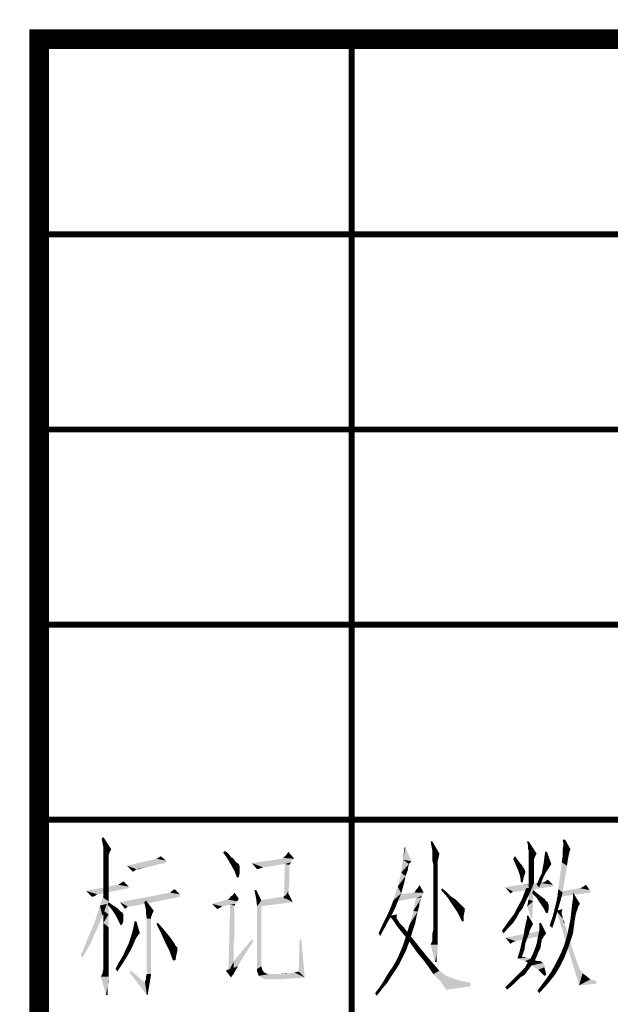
# Model space of a CAD drawing. Header units: millimetres. Extents: x 0 to 840, y 0 to 594.
# Tile 13 of 24: x 469 to 499, y 51 to 101. Entities that reach past the tile are written whole.
import ezdxf

# ---------------------------------------------------------------- set-up
doc = ezdxf.new("R2010")
doc.units = ezdxf.units.MM
doc.header["$LTSCALE"] = 46.2
doc.layers.get('0').update_dxf_attribs({"linetype": 'CONTINUOUS'})
doc.layers.add('C172主面板_DXF_FORMAT', color=7, linetype='CONTINUOUS')

msp = doc.modelspace()

# ---------------------------------------------------------------- linework, layer by layer
at = {"color": 1, "linetype": 'CONTINUOUS'}
for points in [[(473.241, 58.8), (473.196, 59.022), (473.285, 59.111)], [(473.285, 58.578), (473.241, 58.8), (473.285, 59.111)], [(473.285, 58.578), (473.285, 59.111), (473.685, 58.489)], [(473.685, 58.489), (473.285, 58.4), (473.285, 58.578)], [(488.752, 58.578), (488.618, 57.956), (488.707, 58.578)], [(488.618, 57.956), (488.752, 58.578), (489.063, 57.867)], [(490.129, 58.889), (490.085, 58.622), (490.041, 58.889)], [(490.129, 58.4), (490.085, 58.622), (490.129, 58.889)], [(490.129, 58.4), (490.129, 58.889), (490.485, 58.267)], [(495.063, 58.889), (495.018, 58.711), (494.974, 58.889)], [(495.018, 58.533), (495.018, 58.711), (495.063, 58.889)], [(495.063, 58.4), (495.018, 58.533), (495.063, 58.889)], [(495.063, 58.4), (495.063, 58.889), (495.463, 58.267)], [(496.929, 58.978), (496.841, 58.756), (496.796, 58.978)], [(497.196, 58.489), (496.796, 58.444), (496.841, 58.756)], [(496.841, 58.756), (496.929, 58.978), (497.196, 58.489)], [(473.285, 58.311), (473.285, 58.4), (473.685, 58.489)], [(473.285, 58.311), (473.685, 58.489), (473.596, 58.311)], [(473.596, 58.311), (473.285, 58.222), (473.285, 58.311)], [(473.285, 58.222), (473.596, 58.311), (473.552, 58.178)], [(473.552, 58.178), (473.285, 58.044), (473.285, 58.222)], [(473.552, 58.178), (473.552, 58.089), (473.285, 58.044)], [(473.285, 58.044), (473.552, 58.089), (473.552, 57.911)], [(473.552, 57.911), (473.285, 57.778), (473.285, 58.044)], [(476.485, 57.911), (475.996, 58), (476.085, 58.044)], [(476.085, 58.044), (476.219, 58.133), (476.485, 57.911)], [(479.419, 58.311), (479.507, 58.4), (479.685, 58.267)], [(479.685, 58.267), (479.641, 58), (479.419, 58.311)], [(479.685, 58.267), (479.819, 58.089), (479.641, 58)], [(479.641, 58), (479.819, 58.089), (479.952, 58)], [(483.063, 58), (482.396, 58), (482.485, 58.044)], [(483.063, 58), (482.485, 58.044), (482.574, 58.133)], [(483.063, 58), (482.574, 58.133), (482.663, 58.222)], [(482.663, 58.222), (482.752, 58.356), (483.063, 58)], [(490.485, 58.267), (490.129, 58.222), (490.129, 58.4)], [(490.129, 58.133), (490.129, 58.222), (490.485, 58.267)], [(490.129, 58.044), (490.129, 58.133), (490.485, 58.267)], [(490.129, 58.044), (490.485, 58.267), (490.441, 58.044)], [(490.441, 58.044), (490.129, 57.911), (490.129, 58.044)], [(490.129, 57.911), (490.441, 58.044), (490.396, 57.867)], [(494.263, 58), (494.352, 58.133), (494.485, 57.956)], [(495.463, 58.267), (495.063, 58.267), (495.063, 58.4)], [(495.463, 58.267), (495.063, 58.222), (495.063, 58.267)], [(495.063, 58.133), (495.063, 58.222), (495.463, 58.267)], [(495.063, 58.133), (495.463, 58.267), (495.374, 58.089)], [(495.374, 58.089), (495.063, 58), (495.063, 58.133)], [(495.063, 58), (495.374, 58.089), (495.329, 57.956)], [(495.818, 57.733), (495.863, 58.089), (495.996, 58.356)], [(495.818, 57.733), (495.996, 58.356), (496.218, 57.733)], [(495.996, 58.356), (495.863, 58.089), (495.907, 58.356)], [(497.063, 57.956), (496.752, 57.822), (496.796, 58.133)], [(496.796, 58.444), (497.196, 58.489), (497.152, 58.356)], [(497.152, 58.356), (496.796, 58.133), (496.796, 58.444)], [(497.152, 58.356), (497.107, 58.178), (496.796, 58.133)], [(496.796, 58.133), (497.107, 58.178), (497.063, 57.956)], [(473.285, 57.778), (473.552, 57.911), (473.552, 57.689)], [(473.552, 57.689), (473.285, 57.467), (473.285, 57.778)], [(473.285, 57.467), (473.552, 57.689), (473.552, 57.333)], [(476.485, 57.911), (474.485, 57.644), (475.996, 58)], [(476.485, 57.911), (476.485, 57.778), (474.485, 57.644)], [(476.485, 57.778), (476.174, 57.733), (474.485, 57.644)], [(474.485, 57.644), (476.174, 57.733), (475.863, 57.644)], [(474.485, 57.644), (475.863, 57.644), (475.596, 57.6)], [(474.485, 57.644), (475.596, 57.6), (474.974, 57.467)], [(474.974, 57.467), (474.796, 57.333), (474.485, 57.644)], [(475.596, 57.6), (475.419, 57.556), (474.974, 57.467)], [(475.419, 57.556), (475.241, 57.511), (474.974, 57.467)], [(479.952, 58), (479.819, 57.689), (479.641, 58)], [(479.952, 58), (480.041, 57.867), (479.819, 57.689)], [(480.041, 57.867), (480.13, 57.778), (479.819, 57.689)], [(480.13, 57.778), (480.219, 57.733), (479.819, 57.689)], [(479.819, 57.689), (480.219, 57.733), (480.219, 57.689)], [(480.219, 57.689), (479.996, 57.378), (479.819, 57.689)], [(480.219, 57.689), (480.263, 57.644), (479.996, 57.378)], [(480.263, 57.644), (480.263, 57.556), (479.996, 57.378)], [(480.263, 57.556), (480.263, 57.467), (479.996, 57.378)], [(483.063, 58), (482.93, 57.911), (480.885, 57.778)], [(483.063, 58), (480.885, 57.778), (482.396, 58)], [(482.93, 57.911), (482.885, 57.822), (480.885, 57.778)], [(482.574, 57.733), (480.885, 57.778), (482.885, 57.822)], [(480.885, 57.778), (482.574, 57.733), (481.463, 57.556)], [(481.463, 57.556), (481.152, 57.467), (480.885, 57.778)], [(481.463, 57.556), (481.33, 57.511), (481.152, 57.467)], [(482.796, 57.689), (482.53, 55.956), (482.574, 57.733)], [(482.796, 57.689), (482.796, 57.644), (482.53, 55.956)], [(482.796, 57.644), (482.796, 57.556), (482.53, 55.956)], [(482.796, 57.556), (482.796, 57.422), (482.53, 55.956)], [(482.574, 57.733), (482.885, 57.822), (482.841, 57.733)], [(482.574, 57.733), (482.841, 57.733), (482.796, 57.689)], [(488.929, 57.733), (488.529, 57.289), (488.618, 57.956)], [(488.929, 57.733), (488.885, 57.556), (488.529, 57.289)], [(488.885, 57.556), (488.885, 57.467), (488.529, 57.289)], [(488.618, 57.956), (489.063, 57.867), (488.929, 57.733)], [(490.396, 57.867), (490.174, 57.733), (490.129, 57.911)], [(490.396, 57.867), (490.396, 57.822), (490.174, 57.733)], [(490.174, 57.733), (490.396, 57.822), (490.396, 57.689)], [(490.396, 57.689), (490.174, 57.511), (490.174, 57.733)], [(490.174, 57.511), (490.396, 57.689), (490.396, 57.511)], [(494.485, 57.956), (494.396, 57.689), (494.263, 58)], [(494.485, 57.956), (494.618, 57.778), (494.396, 57.689)], [(494.396, 57.689), (494.618, 57.778), (494.707, 57.689)], [(494.707, 57.689), (494.529, 57.378), (494.396, 57.689)], [(494.707, 57.689), (494.752, 57.6), (494.529, 57.378)], [(494.752, 57.6), (494.841, 57.467), (494.529, 57.378)], [(495.329, 57.956), (495.063, 57.867), (495.063, 58)], [(495.063, 57.867), (495.329, 57.956), (495.329, 57.867)], [(495.329, 57.867), (495.329, 57.778), (495.063, 57.689)], [(495.329, 57.867), (495.063, 57.689), (495.063, 57.867)], [(495.329, 57.778), (495.329, 57.733), (495.063, 57.689)], [(495.063, 57.689), (495.329, 57.733), (495.329, 57.689)], [(495.329, 57.689), (495.329, 57.6), (495.063, 57.511)], [(495.329, 57.689), (495.063, 57.511), (495.063, 57.689)], [(495.063, 57.511), (495.329, 57.6), (495.329, 57.467)], [(496.218, 57.733), (495.774, 57.511), (495.818, 57.733)], [(495.774, 57.511), (496.218, 57.733), (495.996, 57.378)], [(497.018, 57.644), (496.574, 56.444), (496.752, 57.822)], [(496.574, 56.444), (497.018, 57.644), (496.796, 56.267)], [(496.752, 57.822), (497.063, 57.956), (497.018, 57.644)], [(473.552, 57.333), (473.285, 57.022), (473.285, 57.467)], [(473.285, 57.022), (473.552, 57.333), (473.552, 56.933)], [(473.552, 56.933), (473.285, 56.533), (473.285, 57.022)], [(474.974, 57.467), (474.93, 57.422), (474.796, 57.333)], [(474.93, 57.422), (474.885, 57.378), (474.796, 57.333)], [(475.019, 57.467), (474.974, 57.467), (475.241, 57.511)], [(475.063, 57.467), (475.019, 57.467), (475.241, 57.511)], [(475.063, 57.467), (475.241, 57.511), (475.107, 57.467)], [(479.996, 57.378), (480.263, 57.467), (480.263, 57.289)], [(480.263, 57.289), (480.13, 57.022), (479.996, 57.378)], [(480.263, 57.289), (480.219, 57.067), (480.13, 57.022)], [(482.796, 57.422), (482.796, 57.2), (482.53, 55.956)], [(482.796, 57.2), (482.796, 56.978), (482.53, 55.956)], [(488.752, 57.111), (488.352, 56.578), (488.529, 57.289)], [(488.752, 57.111), (488.707, 56.844), (488.352, 56.578)], [(488.885, 57.467), (488.841, 57.333), (488.529, 57.289)], [(488.529, 57.289), (488.841, 57.333), (488.752, 57.111)], [(490.396, 57.511), (490.396, 57.244), (490.174, 57.2)], [(490.396, 57.511), (490.174, 57.2), (490.174, 57.511)], [(490.174, 57.2), (490.396, 57.244), (490.396, 56.978)], [(490.396, 56.978), (490.174, 56.889), (490.174, 57.2)], [(494.529, 57.378), (494.841, 57.467), (494.885, 57.333)], [(494.885, 57.333), (494.618, 57.111), (494.529, 57.378)], [(494.885, 57.333), (494.885, 57.289), (494.618, 57.111)], [(494.885, 57.289), (494.841, 57.156), (494.618, 57.111)], [(494.618, 57.111), (494.841, 57.156), (494.796, 57.022)], [(494.796, 57.022), (494.663, 56.8), (494.618, 57.111)], [(494.663, 56.8), (494.796, 57.022), (494.752, 56.8)], [(495.329, 57.467), (495.063, 57.289), (495.063, 57.511)], [(495.329, 57.467), (495.329, 57.333), (495.063, 57.289)], [(495.063, 57.289), (495.329, 57.333), (495.329, 57.156)], [(495.329, 57.156), (495.063, 57.067), (495.063, 57.289)], [(495.063, 57.067), (495.329, 57.156), (495.329, 56.978)], [(495.329, 56.978), (495.063, 56.8), (495.063, 57.067)], [(495.907, 57.244), (495.818, 57.067), (495.596, 56.978)], [(495.907, 57.244), (495.596, 56.978), (495.729, 57.244)], [(495.596, 56.978), (495.818, 57.067), (495.729, 56.844)], [(495.996, 57.378), (495.729, 57.244), (495.774, 57.511)], [(495.729, 57.244), (495.996, 57.378), (495.907, 57.244)], [(474.574, 56.578), (472.396, 56.356), (474.041, 56.667)], [(474.574, 56.578), (474.574, 56.489), (472.396, 56.356)], [(473.285, 56.533), (473.552, 56.933), (473.552, 56.4)], [(473.552, 56.4), (473.285, 56), (473.285, 56.533)], [(474.574, 56.578), (474.041, 56.667), (474.174, 56.756)], [(474.174, 56.756), (474.307, 56.844), (474.574, 56.578)], [(482.796, 56.978), (482.796, 56.667), (482.53, 55.956)], [(482.796, 56.667), (482.752, 56.356), (482.53, 55.956)], [(488.529, 56.222), (488.129, 55.867), (488.352, 56.578)], [(488.352, 56.578), (488.707, 56.844), (488.529, 56.222)], [(489.374, 56.489), (489.463, 56.667), (489.685, 56.267)], [(490.174, 56.889), (490.396, 56.978), (490.396, 56.622)], [(490.396, 56.622), (490.174, 56.489), (490.174, 56.889)], [(490.174, 56.489), (490.396, 56.622), (490.396, 56.178)], [(496.307, 56.578), (493.863, 56.533), (494.307, 56.622)], [(494.263, 56.311), (493.863, 56.533), (496.307, 56.578)], [(494.263, 56.311), (494.129, 56.222), (493.863, 56.533)], [(494.263, 56.311), (496.307, 56.578), (494.396, 56.311)], [(496.307, 56.667), (494.307, 56.622), (494.707, 56.667)], [(494.307, 56.622), (496.307, 56.667), (496.307, 56.578)], [(495.329, 56.711), (494.707, 56.667), (495.063, 56.711)], [(496.307, 56.667), (494.707, 56.667), (495.329, 56.711)], [(494.929, 56.489), (495.241, 56.533), (495.063, 56.133)], [(495.063, 56.8), (495.329, 56.978), (495.329, 56.756)], [(495.329, 56.756), (495.063, 56.578), (495.063, 56.8)], [(495.063, 56.4), (495.063, 56.578), (495.329, 56.756)], [(495.063, 56.267), (495.063, 56.4), (495.329, 56.756)], [(495.063, 56.133), (495.063, 56.267), (495.329, 56.756)], [(495.063, 56.044), (495.063, 56.133), (495.329, 56.756)], [(495.063, 56), (495.063, 56.044), (495.329, 56.756)], [(495.063, 55.956), (495.063, 56), (495.329, 56.756)], [(495.063, 55.911), (495.063, 55.956), (495.329, 56.756)], [(495.063, 55.911), (495.329, 56.756), (495.285, 55.822)], [(495.685, 56.756), (495.329, 56.711), (495.552, 56.756)], [(496.307, 56.667), (495.329, 56.711), (495.685, 56.756)], [(495.729, 56.844), (495.463, 56.667), (495.596, 56.978)], [(495.463, 56.667), (495.729, 56.844), (495.596, 56.533)], [(495.863, 56.8), (495.685, 56.756), (495.818, 56.8)], [(496.307, 56.667), (495.685, 56.756), (495.863, 56.8)], [(495.863, 56.8), (495.907, 56.844), (496.041, 56.933)], [(495.863, 56.8), (496.041, 56.933), (496.307, 56.667)], [(498.174, 56.4), (497.685, 56.489), (497.774, 56.533)], [(498.174, 56.4), (497.774, 56.533), (497.863, 56.578)], [(497.863, 56.578), (497.996, 56.667), (498.174, 56.4)], [(472.396, 56.356), (474.574, 56.489), (472.974, 56.178)], [(472.974, 56.178), (472.707, 56.044), (472.396, 56.356)], [(472.974, 56.178), (472.841, 56.089), (472.707, 56.044)], [(473.463, 55.689), (473.107, 55.6), (473.374, 56.4)], [(473.285, 56), (473.552, 56.4), (473.552, 55.822)], [(477.196, 56.178), (474.13, 55.778), (476.707, 56.267)], [(477.196, 56.178), (477.196, 56.044), (474.13, 55.778)], [(474.53, 55.556), (474.13, 55.778), (477.196, 56.044)], [(474.619, 55.556), (474.53, 55.556), (477.196, 56.044)], [(474.619, 55.556), (477.196, 56.044), (474.707, 55.556)], [(476.707, 56.267), (476.796, 56.356), (476.93, 56.444)], [(476.707, 56.267), (476.93, 56.444), (477.196, 56.178)], [(479.73, 55.956), (479.774, 56.044), (479.907, 56.133)], [(480.219, 55.956), (479.73, 55.956), (479.907, 56.133)], [(479.907, 56.133), (479.996, 56.267), (480.219, 55.956)], [(481.107, 56.4), (481.107, 55.956), (481.019, 56.4)], [(481.107, 55.956), (481.107, 56.4), (481.374, 55.867)], [(482.485, 56.044), (481.285, 55.867), (482.396, 56.044)], [(482.974, 55.778), (481.285, 55.867), (482.485, 56.044)], [(482.485, 56.044), (482.53, 56.089), (482.663, 56.133)], [(482.974, 55.778), (482.485, 56.044), (482.663, 56.133)], [(482.53, 55.956), (482.752, 56.356), (482.752, 55.956)], [(482.663, 56.133), (482.752, 56.222), (482.974, 55.778)], [(488.129, 55.867), (488.529, 56.222), (488.307, 55.689)], [(489.641, 56.178), (489.596, 56.089), (488.307, 55.822)], [(489.641, 56.178), (488.307, 55.822), (488.352, 56.178)], [(489.596, 56.089), (489.285, 56), (488.307, 55.822)], [(489.685, 56.267), (488.352, 56.178), (489.196, 56.267)], [(488.352, 56.178), (489.685, 56.267), (489.641, 56.178)], [(489.685, 56.267), (489.196, 56.267), (489.241, 56.311)], [(489.241, 56.311), (489.285, 56.4), (489.374, 56.489)], [(489.685, 56.267), (489.241, 56.311), (489.374, 56.489)], [(489.285, 56), (489.596, 56.089), (489.552, 56)], [(490.396, 56.178), (490.174, 56.044), (490.174, 56.489)], [(490.174, 56.044), (490.396, 56.178), (490.396, 55.733)], [(490.396, 55.733), (490.174, 55.6), (490.174, 56.044)], [(490.574, 56.4), (490.618, 56.489), (490.885, 56.267)], [(490.885, 56.267), (490.885, 56.044), (490.574, 56.4)], [(490.885, 56.044), (490.885, 56.267), (491.107, 56.044)], [(491.107, 56.044), (491.152, 55.644), (490.885, 56.044)], [(491.107, 56.044), (491.329, 55.911), (491.152, 55.644)], [(495.063, 56.133), (494.707, 55.911), (494.929, 56.489)], [(494.707, 55.911), (495.063, 56.133), (494.885, 55.778)], [(495.241, 56.222), (495.285, 56.4), (495.729, 56.044)], [(495.729, 56.044), (495.463, 56), (495.241, 56.222)], [(495.463, 56), (495.729, 56.044), (495.863, 55.956)], [(496.707, 55.911), (496.441, 55.644), (496.529, 56.044)], [(496.796, 56.267), (496.529, 56.044), (496.574, 56.444)], [(496.529, 56.044), (496.796, 56.267), (496.707, 55.911)], [(498.218, 56.267), (496.574, 56.044), (496.663, 56.311)], [(497.685, 56.489), (498.174, 56.4), (496.663, 56.311)], [(497.685, 56.489), (496.663, 56.311), (497.641, 56.489)], [(496.663, 56.311), (498.174, 56.4), (498.218, 56.267)], [(497.329, 56), (497.329, 56.267), (497.685, 55.689)], [(473.241, 55.067), (472.841, 54.756), (473.107, 55.6)], [(473.107, 55.6), (473.463, 55.689), (473.241, 55.067)], [(473.552, 55.822), (473.285, 55.333), (473.285, 56)], [(473.285, 55.333), (473.552, 55.822), (473.552, 55.156)], [(473.507, 55.644), (473.552, 55.778), (473.73, 55.644)], [(473.73, 55.644), (473.73, 55.378), (473.507, 55.644)], [(473.73, 55.644), (473.863, 55.556), (473.73, 55.378)], [(473.863, 55.556), (473.996, 55.467), (473.73, 55.378)], [(474.13, 55.778), (474.53, 55.556), (474.485, 55.511)], [(474.485, 55.511), (474.396, 55.422), (474.13, 55.778)], [(475.419, 55.6), (475.374, 55.778), (475.463, 55.867)], [(475.463, 55.378), (475.419, 55.6), (475.463, 55.867)], [(475.463, 55.378), (475.463, 55.867), (475.863, 55.333)], [(480.13, 55.822), (478.841, 55.689), (479.641, 55.911)], [(480.13, 55.822), (480.085, 55.733), (478.841, 55.689)], [(478.841, 55.689), (480.085, 55.733), (480.041, 55.689)], [(478.841, 55.689), (480.041, 55.689), (479.774, 55.644)], [(478.841, 55.689), (479.774, 55.644), (479.374, 55.556)], [(479.374, 55.556), (479.107, 55.422), (478.841, 55.689)], [(479.374, 55.556), (479.285, 55.511), (479.107, 55.422)], [(480.219, 55.956), (479.641, 55.911), (479.73, 55.956)], [(479.641, 55.911), (480.219, 55.956), (480.13, 55.822)], [(479.996, 55.6), (479.685, 52.222), (479.774, 55.644)], [(479.996, 55.6), (479.996, 55.556), (479.685, 52.222)], [(479.996, 55.556), (479.996, 55.467), (479.685, 52.222)], [(479.774, 55.644), (480.041, 55.689), (479.996, 55.6)], [(481.374, 55.867), (481.152, 55.556), (481.107, 55.956)], [(481.152, 55.556), (481.374, 55.867), (481.374, 52.489)], [(481.374, 52.489), (481.152, 52.356), (481.152, 55.556)], [(482.974, 55.778), (481.285, 55.556), (481.285, 55.867)], [(488.174, 55.378), (487.818, 55.111), (487.996, 55.511)], [(488.307, 55.689), (487.996, 55.511), (488.129, 55.867)], [(488.307, 55.689), (488.263, 55.556), (487.996, 55.511)], [(487.996, 55.511), (488.263, 55.556), (488.174, 55.378)], [(489.552, 56), (489.552, 55.956), (489.152, 55.333)], [(489.552, 56), (489.152, 55.333), (489.285, 56)], [(489.552, 55.956), (489.507, 55.867), (489.152, 55.333)], [(489.507, 55.867), (489.507, 55.822), (489.152, 55.333)], [(489.507, 55.822), (489.463, 55.733), (489.152, 55.333)], [(489.463, 55.733), (489.463, 55.6), (489.152, 55.333)], [(489.463, 55.6), (489.418, 55.467), (489.152, 55.333)], [(489.552, 55.956), (489.552, 55.911), (489.507, 55.867)], [(490.174, 55.6), (490.396, 55.733), (490.396, 55.244)], [(490.396, 55.244), (490.174, 55.2), (490.174, 55.6)], [(491.329, 55.911), (491.463, 55.778), (491.152, 55.644)], [(491.152, 55.644), (491.463, 55.778), (491.596, 55.644)], [(491.596, 55.644), (491.418, 55.244), (491.152, 55.644)], [(491.596, 55.644), (491.685, 55.556), (491.418, 55.244)], [(491.685, 55.556), (491.729, 55.511), (491.418, 55.244)], [(491.729, 55.511), (491.774, 55.467), (491.418, 55.244)], [(494.885, 55.778), (494.441, 55.422), (494.707, 55.911)], [(494.885, 55.778), (494.752, 55.467), (494.441, 55.422)], [(494.974, 55.556), (495.018, 55.733), (495.285, 55.822)], [(495.196, 54.933), (494.974, 55.556), (495.285, 55.822)], [(495.285, 55.822), (495.018, 55.822), (495.063, 55.911)], [(495.285, 55.822), (495.018, 55.733), (495.018, 55.822)], [(495.196, 54.933), (495.285, 55.822), (495.241, 54.933)], [(495.863, 55.956), (495.641, 55.733), (495.463, 56)], [(495.863, 55.956), (495.952, 55.822), (495.641, 55.733)], [(495.952, 55.822), (496.041, 55.778), (495.641, 55.733)], [(495.641, 55.733), (496.041, 55.778), (496.041, 55.733)], [(496.041, 55.733), (495.818, 55.467), (495.641, 55.733)], [(496.041, 55.733), (496.085, 55.644), (495.818, 55.467)], [(496.085, 55.644), (496.085, 55.556), (495.818, 55.467)], [(495.818, 55.467), (496.085, 55.556), (496.085, 55.422)], [(496.574, 55.467), (496.307, 55.111), (496.441, 55.644)], [(496.441, 55.644), (496.707, 55.911), (496.574, 55.467)], [(497.685, 55.689), (497.596, 55.556), (497.241, 55.289)], [(497.685, 55.689), (497.241, 55.289), (497.285, 55.689)], [(497.596, 55.556), (497.552, 55.378), (497.241, 55.289)], [(497.685, 55.689), (497.285, 55.689), (497.329, 56)], [(472.841, 54.756), (473.241, 55.067), (472.93, 54.356)], [(473.552, 55.156), (473.285, 54.711), (473.285, 55.333)], [(473.285, 54.711), (473.552, 55.156), (473.552, 54.489)], [(473.73, 55.378), (473.996, 55.467), (474.085, 55.378)], [(474.085, 55.378), (473.907, 55.111), (473.73, 55.378)], [(474.085, 55.378), (474.174, 55.289), (473.907, 55.111)], [(474.174, 55.289), (474.263, 55.244), (473.907, 55.111)], [(474.263, 55.244), (474.263, 55.2), (473.907, 55.111)], [(474.263, 55.2), (474.307, 55.156), (473.907, 55.111)], [(473.907, 55.111), (474.307, 55.156), (474.307, 55.067)], [(474.307, 55.067), (474.041, 54.844), (473.907, 55.111)], [(474.307, 55.067), (474.307, 54.978), (474.041, 54.844)], [(475.863, 55.333), (475.463, 55.2), (475.463, 55.378)], [(475.463, 55.2), (475.863, 55.333), (475.774, 55.156)], [(475.774, 55.156), (475.507, 54.933), (475.463, 55.2)], [(475.774, 55.156), (475.73, 55.022), (475.507, 54.933)], [(475.507, 54.933), (475.73, 55.022), (475.73, 54.933)], [(479.996, 55.467), (479.996, 55.378), (479.685, 52.222)], [(479.996, 55.378), (479.996, 55.244), (479.685, 52.222)], [(479.996, 55.244), (479.996, 55.111), (479.685, 52.222)], [(479.996, 55.111), (479.996, 54.933), (479.685, 52.222)], [(487.996, 55.022), (487.596, 54.667), (487.818, 55.111)], [(487.996, 55.022), (487.863, 54.8), (487.596, 54.667)], [(488.174, 55.378), (488.085, 55.2), (487.818, 55.111)], [(487.818, 55.111), (488.085, 55.2), (487.996, 55.022)], [(487.952, 55.067), (488.307, 55.156), (488.307, 55.067)], [(488.307, 55.067), (487.952, 55.022), (487.952, 55.067)], [(487.996, 54.978), (487.952, 55.022), (488.307, 55.067)], [(487.996, 54.978), (488.307, 55.067), (488.307, 54.978)], [(489.374, 55.289), (488.974, 54.667), (489.152, 55.333)], [(489.374, 55.289), (489.329, 55.111), (488.974, 54.667)], [(488.974, 54.667), (489.329, 55.111), (489.241, 54.667)], [(489.152, 55.333), (489.418, 55.467), (489.374, 55.289)], [(490.174, 54.889), (490.174, 55.2), (490.396, 55.244)], [(490.174, 54.889), (490.396, 55.244), (490.396, 54.844)], [(491.774, 55.467), (491.774, 55.422), (491.418, 55.244)], [(491.774, 55.422), (491.774, 55.289), (491.418, 55.244)], [(491.418, 55.244), (491.774, 55.289), (491.729, 55.067)], [(491.729, 55.067), (491.641, 54.8), (491.418, 55.244)], [(491.641, 54.8), (491.729, 55.067), (491.729, 54.8)], [(494.441, 54.978), (494.129, 54.933), (494.307, 55.156)], [(494.574, 55.244), (494.307, 55.156), (494.441, 55.422)], [(494.307, 55.156), (494.574, 55.244), (494.441, 54.978)], [(494.441, 55.422), (494.752, 55.467), (494.574, 55.244)], [(494.974, 54.933), (494.974, 55.067), (495.018, 55.111)], [(494.974, 54.933), (495.018, 55.111), (495.285, 54.667)], [(496.085, 55.422), (495.952, 55.2), (495.818, 55.467)], [(496.085, 55.422), (496.041, 55.244), (495.952, 55.2)], [(496.441, 54.978), (496.129, 54.578), (496.307, 55.111)], [(496.307, 55.111), (496.574, 55.467), (496.441, 54.978)], [(496.485, 55.333), (496.796, 55.422), (496.752, 55.289)], [(496.485, 55.333), (496.752, 55.289), (496.752, 55.156)], [(496.485, 55.333), (496.752, 55.156), (496.796, 54.933)], [(496.796, 54.933), (497.641, 51.511), (496.485, 55.333)], [(496.752, 55.156), (496.796, 55.022), (496.796, 54.978)], [(496.752, 55.156), (496.796, 54.978), (496.796, 54.933)], [(497.507, 55.289), (497.463, 55.111), (497.196, 54.889)], [(497.507, 55.289), (497.196, 54.889), (497.241, 55.289)], [(497.196, 54.889), (497.463, 55.111), (497.418, 54.844)], [(497.241, 55.289), (497.552, 55.378), (497.507, 55.289)], [(472.93, 54.356), (472.485, 53.911), (472.841, 54.756)], [(473.552, 54.489), (473.285, 54.133), (473.285, 54.711)], [(474.041, 54.844), (474.307, 54.978), (474.307, 54.8)], [(474.307, 54.8), (474.174, 54.578), (474.041, 54.844)], [(474.307, 54.8), (474.263, 54.667), (474.174, 54.578)], [(474.974, 54.8), (474.796, 54.356), (474.885, 54.8)], [(474.796, 54.356), (474.974, 54.8), (475.152, 54.178)], [(475.73, 54.933), (475.73, 54.756), (475.507, 52.089)], [(475.73, 54.933), (475.507, 52.089), (475.507, 54.933)], [(475.73, 54.756), (475.73, 54.533), (475.507, 52.089)], [(475.73, 54.533), (475.73, 54.222), (475.507, 52.089)], [(475.996, 54.667), (476.085, 54.711), (476.352, 54.4)], [(476.352, 54.4), (476.219, 54.222), (475.996, 54.667)], [(479.996, 54.933), (479.996, 54.756), (479.685, 52.222)], [(479.996, 54.756), (479.996, 54.533), (479.685, 52.222)], [(479.996, 54.533), (479.996, 54.267), (479.685, 52.222)], [(487.729, 54.533), (487.374, 54.178), (487.596, 54.667)], [(487.729, 54.533), (487.596, 54.311), (487.374, 54.178)], [(487.596, 54.667), (487.863, 54.8), (487.729, 54.533)], [(488.307, 54.978), (488.085, 54.889), (487.996, 54.978)], [(488.307, 54.978), (488.307, 54.933), (488.085, 54.889)], [(488.085, 54.889), (488.307, 54.933), (488.352, 54.889)], [(488.352, 54.889), (488.174, 54.756), (488.085, 54.889)], [(488.352, 54.889), (488.352, 54.844), (488.174, 54.756)], [(488.352, 54.844), (488.396, 54.8), (488.174, 54.756)], [(488.174, 54.756), (488.396, 54.8), (488.441, 54.711)], [(488.441, 54.711), (488.263, 54.622), (488.174, 54.756)], [(488.263, 54.622), (488.441, 54.711), (488.529, 54.622)], [(488.529, 54.622), (488.396, 54.444), (488.263, 54.622)], [(488.529, 54.622), (488.663, 54.489), (488.396, 54.444)], [(489.241, 54.667), (489.107, 54.267), (488.796, 54.089)], [(489.241, 54.667), (488.796, 54.089), (488.974, 54.667)], [(490.396, 54.844), (490.174, 54.578), (490.174, 54.889)], [(490.174, 54.578), (490.396, 54.844), (490.396, 54.489)], [(490.396, 54.489), (490.174, 54.356), (490.174, 54.578)], [(494.041, 54.489), (493.685, 54.311), (493.907, 54.622)], [(494.263, 54.711), (493.907, 54.622), (494.129, 54.933)], [(493.907, 54.622), (494.263, 54.711), (494.041, 54.489)], [(494.129, 54.933), (494.441, 54.978), (494.263, 54.711)], [(495.241, 54.578), (495.196, 54.489), (494.841, 54.356)], [(495.241, 54.578), (494.841, 54.356), (494.885, 54.578)], [(495.285, 54.667), (494.885, 54.578), (494.929, 54.8)], [(494.885, 54.578), (495.285, 54.667), (495.241, 54.578)], [(495.285, 54.667), (494.929, 54.8), (494.974, 54.933)], [(495.685, 54.711), (495.596, 54.311), (495.596, 54.711)], [(495.596, 54.311), (495.685, 54.711), (495.952, 54.178)], [(496.129, 54.578), (496.441, 54.978), (496.263, 54.444)], [(496.796, 54.933), (496.841, 54.844), (496.885, 54.622)], [(496.796, 54.933), (496.885, 54.622), (497.641, 51.511)], [(496.841, 54.844), (496.885, 54.756), (496.885, 54.622)], [(496.885, 54.622), (496.974, 54.489), (497.641, 51.511)], [(497.418, 54.844), (497.107, 54.444), (497.196, 54.889)], [(497.418, 54.844), (497.374, 54.533), (497.107, 54.444)], [(497.107, 54.444), (497.374, 54.533), (497.329, 54.178)], [(472.485, 53.911), (472.93, 54.356), (472.619, 53.644)], [(473.285, 54.133), (473.552, 54.489), (473.552, 53.911)], [(473.552, 53.911), (473.285, 53.644), (473.285, 54.133)], [(475.152, 54.178), (474.663, 53.911), (474.796, 54.356)], [(475.152, 54.178), (475.063, 54.089), (474.663, 53.911)], [(475.063, 54.089), (474.974, 53.956), (474.663, 53.911)], [(475.73, 54.222), (475.73, 53.822), (475.507, 52.089)], [(476.219, 54.222), (476.352, 54.4), (476.574, 54.133)], [(476.574, 54.133), (476.441, 53.733), (476.219, 54.222)], [(476.574, 54.133), (476.752, 53.911), (476.441, 53.733)], [(479.996, 54.267), (479.996, 54), (479.685, 52.222)], [(479.996, 54), (479.952, 53.733), (479.685, 52.222)], [(487.374, 54.178), (487.596, 54.311), (487.463, 54.044)], [(488.396, 54.444), (488.663, 54.489), (488.796, 54.311)], [(488.796, 54.311), (488.574, 54.222), (488.396, 54.444)], [(488.574, 54.222), (488.796, 54.311), (488.974, 54.089)], [(488.974, 54.089), (488.752, 54), (488.574, 54.222)], [(488.974, 53.822), (488.618, 53.556), (488.796, 54.089)], [(488.752, 54), (488.974, 54.089), (489.152, 53.867)], [(489.152, 53.867), (488.929, 53.778), (488.752, 54)], [(488.796, 54.089), (489.107, 54.267), (488.974, 53.822)], [(490.129, 54.178), (490.174, 54.356), (490.396, 54.489)], [(490.129, 54.178), (490.396, 54.489), (490.396, 54.178)], [(490.396, 54.178), (490.129, 54.044), (490.129, 54.178)], [(490.129, 54), (490.129, 54.044), (490.396, 54.178)], [(490.129, 54), (490.396, 54.178), (490.396, 53.956)], [(490.396, 53.956), (490.129, 53.822), (490.129, 54)], [(493.685, 54.311), (494.041, 54.489), (493.774, 54.178)], [(495.685, 54.044), (493.863, 53.956), (495.685, 54.311)], [(493.863, 53.956), (495.685, 54.044), (494.396, 53.778)], [(494.974, 53.911), (494.707, 53.733), (494.796, 54.044)], [(495.107, 54.311), (494.796, 54.044), (494.841, 54.356)], [(495.107, 54.311), (495.063, 54.133), (494.796, 54.044)], [(494.796, 54.044), (495.063, 54.133), (494.974, 53.911)], [(494.841, 54.356), (495.196, 54.489), (495.107, 54.311)], [(495.952, 54.178), (495.507, 53.867), (495.596, 54.311)], [(495.952, 54.178), (495.818, 54), (495.507, 53.867)], [(495.818, 54), (495.774, 53.911), (495.507, 53.867)], [(497.196, 53.778), (496.885, 53.6), (497.018, 54.044)], [(496.974, 54.489), (497.018, 54.311), (497.641, 51.511)], [(497.329, 54.178), (497.018, 54.044), (497.107, 54.444)], [(497.018, 54.311), (497.063, 54.133), (497.641, 51.511)], [(497.018, 54.044), (497.329, 54.178), (497.196, 53.778)], [(497.063, 54.133), (497.152, 53.867), (497.641, 51.511)], [(472.619, 53.644), (472.13, 53.067), (472.485, 53.911)], [(472.13, 53.067), (472.619, 53.644), (472.219, 52.933)], [(473.285, 53.644), (473.552, 53.911), (473.552, 53.378)], [(473.552, 53.378), (473.285, 53.244), (473.285, 53.644)], [(474.396, 53.289), (474.485, 53.467), (474.796, 53.556)], [(474.396, 53.289), (474.796, 53.556), (474.663, 53.289)], [(474.796, 53.556), (474.485, 53.467), (474.574, 53.644)], [(474.885, 53.778), (474.574, 53.644), (474.619, 53.778)], [(474.574, 53.644), (474.885, 53.778), (474.796, 53.556)], [(474.619, 53.778), (474.663, 53.911), (474.974, 53.956)], [(474.619, 53.778), (474.974, 53.956), (474.885, 53.778)], [(475.73, 53.822), (475.73, 53.333), (475.507, 52.089)], [(476.752, 53.911), (476.841, 53.778), (476.441, 53.733)], [(476.441, 53.733), (476.841, 53.778), (476.93, 53.644)], [(476.93, 53.644), (476.663, 53.289), (476.441, 53.733)], [(476.93, 53.644), (476.974, 53.556), (476.663, 53.289)], [(476.974, 53.556), (477.019, 53.511), (476.663, 53.289)], [(477.019, 53.511), (477.063, 53.467), (476.663, 53.289)], [(480.974, 53.778), (479.552, 52.267), (480.885, 53.867)], [(480.974, 53.778), (480.707, 53.378), (479.552, 52.267)], [(479.952, 53.733), (479.952, 53.422), (479.685, 52.222)], [(483.419, 53.867), (483.285, 52.222), (483.33, 53.867)], [(483.285, 52.222), (483.419, 53.867), (483.596, 51.911)], [(488.529, 53.333), (488.618, 53.556), (488.974, 53.822)], [(488.529, 53.333), (488.974, 53.822), (488.796, 53.333)], [(489.152, 53.467), (488.929, 53.778), (489.152, 53.867)], [(489.152, 53.467), (489.152, 53.867), (489.507, 53.422)], [(490.396, 53.778), (490.041, 53.6), (490.129, 53.822)], [(490.396, 53.778), (490.396, 53.644), (490.041, 53.6)], [(490.041, 53.6), (490.396, 53.644), (490.396, 53.6)], [(490.396, 53.6), (490.263, 52.711), (490.041, 53.6)], [(490.129, 53.822), (490.396, 53.956), (490.396, 53.778)], [(490.396, 53.6), (490.396, 53.511), (490.263, 52.711)], [(490.396, 53.511), (490.396, 53.333), (490.263, 52.711)], [(493.863, 53.956), (494.396, 53.778), (494.263, 53.733)], [(494.263, 53.733), (494.129, 53.644), (493.863, 53.956)], [(494.885, 53.644), (494.618, 53.333), (494.707, 53.733)], [(494.618, 53.333), (494.885, 53.644), (494.841, 53.333)], [(494.707, 53.733), (494.974, 53.911), (494.885, 53.644)], [(495.685, 53.644), (495.685, 53.556), (495.374, 53.378)], [(495.685, 53.644), (495.374, 53.378), (495.463, 53.644)], [(495.374, 53.378), (495.685, 53.556), (495.641, 53.378)], [(495.729, 53.867), (495.729, 53.778), (495.463, 53.644)], [(495.729, 53.867), (495.463, 53.644), (495.507, 53.867)], [(495.463, 53.644), (495.729, 53.778), (495.685, 53.644)], [(495.507, 53.867), (495.774, 53.911), (495.729, 53.867)], [(497.063, 53.378), (496.707, 53.156), (496.885, 53.6)], [(496.885, 53.6), (497.196, 53.778), (497.063, 53.378)], [(497.152, 53.867), (497.285, 53.422), (497.641, 51.511)], [(473.285, 53.244), (473.552, 53.378), (473.552, 52.978)], [(473.552, 52.978), (473.285, 52.889), (473.285, 53.244)], [(474.485, 52.978), (474.174, 52.844), (474.307, 53.067)], [(474.663, 53.289), (474.307, 53.067), (474.396, 53.289)], [(474.307, 53.067), (474.663, 53.289), (474.485, 52.978)], [(475.73, 53.333), (475.73, 52.756), (475.507, 52.089)], [(477.063, 53.467), (477.063, 53.378), (476.663, 53.289)], [(476.663, 53.289), (477.063, 53.378), (477.063, 53.244)], [(477.063, 53.244), (476.841, 52.8), (476.663, 53.289)], [(477.063, 53.244), (477.019, 53.067), (476.841, 52.8)], [(476.841, 52.8), (477.019, 53.067), (476.974, 52.8)], [(480.707, 53.378), (480.485, 53.022), (479.552, 52.267)], [(480.485, 53.022), (480.307, 52.756), (479.552, 52.267)], [(479.952, 53.422), (479.952, 53.067), (479.685, 52.222)], [(479.952, 53.067), (479.952, 52.711), (479.685, 52.222)], [(488.529, 52.8), (488.263, 52.756), (488.396, 53.022)], [(488.796, 53.333), (488.663, 53.067), (488.396, 53.022)], [(488.796, 53.333), (488.396, 53.022), (488.529, 53.333)], [(488.396, 53.022), (488.663, 53.067), (488.529, 52.8)], [(489.507, 53.422), (489.374, 53.156), (489.152, 53.467)], [(489.374, 53.156), (489.507, 53.422), (489.863, 52.978)], [(489.863, 52.978), (489.641, 52.844), (489.374, 53.156)], [(490.396, 53.333), (490.352, 53.067), (490.263, 52.711)], [(490.263, 52.711), (490.352, 53.067), (490.352, 52.711)], [(494.841, 53.333), (494.707, 52.978), (494.485, 52.889)], [(494.841, 53.333), (494.485, 52.889), (494.618, 53.333)], [(495.463, 52.978), (495.152, 52.889), (495.285, 53.156)], [(495.641, 53.378), (495.552, 53.2), (495.285, 53.156)], [(495.641, 53.378), (495.285, 53.156), (495.374, 53.378)], [(495.285, 53.156), (495.552, 53.2), (495.463, 52.978)], [(496.885, 52.933), (496.485, 52.711), (496.707, 53.156)], [(496.707, 53.156), (497.063, 53.378), (496.885, 52.933)], [(497.285, 53.422), (497.418, 53.022), (497.641, 51.511)], [(497.418, 53.022), (497.552, 52.667), (497.641, 51.511)], [(473.285, 52.889), (473.552, 52.978), (473.552, 52.667)], [(473.552, 52.667), (473.285, 52.622), (473.285, 52.889)], [(473.285, 52.489), (473.285, 52.622), (473.552, 52.667)], [(473.285, 52.489), (473.552, 52.667), (473.552, 52.4)], [(473.552, 52.4), (473.285, 52.356), (473.285, 52.489)], [(474.263, 52.622), (473.907, 52.356), (474.041, 52.622)], [(473.907, 52.356), (474.263, 52.622), (473.996, 52.222)], [(474.041, 52.622), (474.174, 52.844), (474.485, 52.978)], [(474.041, 52.622), (474.485, 52.978), (474.263, 52.622)], [(475.507, 52.089), (475.73, 52.756), (475.73, 52.089)], [(480.307, 52.756), (480.174, 52.489), (479.552, 52.267)], [(479.552, 52.267), (480.174, 52.489), (480.041, 52.267)], [(479.952, 52.711), (479.952, 52.311), (479.685, 52.222)], [(481.152, 52.356), (481.374, 52.489), (481.419, 52.311)], [(488.396, 52.533), (488.085, 52.444), (488.263, 52.756)], [(488.085, 52.444), (488.396, 52.533), (488.218, 52.267)], [(488.263, 52.756), (488.529, 52.8), (488.396, 52.533)], [(489.641, 52.844), (489.863, 52.978), (490.174, 52.622)], [(490.174, 52.622), (489.907, 52.489), (489.641, 52.844)], [(489.907, 52.489), (490.174, 52.622), (490.485, 52.267)], [(490.485, 52.267), (490.174, 52.089), (489.907, 52.489)], [(494.707, 52.978), (494.974, 52.933), (494.485, 52.889)], [(494.485, 52.889), (494.974, 52.933), (495.196, 52.889)], [(495.196, 52.889), (494.885, 52.756), (494.485, 52.889)], [(495.196, 52.889), (495.374, 52.8), (494.885, 52.756)], [(494.885, 52.756), (495.374, 52.8), (495.507, 52.756)], [(495.507, 52.756), (495.196, 52.533), (494.885, 52.756)], [(495.241, 52.578), (494.885, 52.444), (494.974, 52.622)], [(494.885, 52.444), (495.241, 52.578), (495.107, 52.4)], [(495.329, 52.711), (494.974, 52.622), (495.107, 52.756)], [(494.974, 52.622), (495.329, 52.711), (495.241, 52.578)], [(495.107, 52.756), (495.152, 52.889), (495.463, 52.978)], [(495.107, 52.756), (495.463, 52.978), (495.329, 52.711)], [(495.641, 52.756), (495.729, 52.711), (495.196, 52.533)], [(495.507, 52.756), (495.641, 52.756), (495.196, 52.533)], [(495.729, 52.711), (495.774, 52.667), (495.196, 52.533)], [(495.818, 52.667), (495.863, 52.578), (495.196, 52.533)], [(495.774, 52.667), (495.818, 52.667), (495.196, 52.533)], [(495.196, 52.533), (495.863, 52.578), (495.863, 52.444)], [(495.863, 52.444), (495.552, 52.311), (495.196, 52.533)], [(496.663, 52.489), (496.218, 52.222), (496.485, 52.711)], [(496.218, 52.222), (496.663, 52.489), (496.396, 52.044)], [(496.485, 52.711), (496.885, 52.933), (496.663, 52.489)], [(497.552, 52.667), (497.641, 52.4), (497.641, 51.511)], [(473.552, 52.089), (473.152, 51.956), (473.241, 52.133)], [(473.552, 52.089), (473.552, 52.044), (473.152, 51.956)], [(473.152, 51.956), (473.552, 52.044), (473.552, 51.956)], [(473.552, 52.222), (473.241, 52.133), (473.285, 52.356)], [(473.552, 52.222), (473.552, 52.178), (473.241, 52.133)], [(473.241, 52.133), (473.552, 52.178), (473.552, 52.089)], [(473.285, 52.356), (473.552, 52.4), (473.552, 52.222)], [(474.619, 52.178), (474.707, 52.267), (475.419, 51.644)], [(475.419, 51.644), (475.507, 51.022), (474.619, 52.178)], [(475.73, 52.089), (475.463, 51.956), (475.507, 52.089)], [(475.463, 51.822), (475.463, 51.956), (475.73, 52.089)], [(475.463, 51.822), (475.73, 52.089), (475.685, 51.822)], [(479.552, 52.267), (480.041, 52.267), (479.863, 52)], [(479.863, 52), (479.819, 51.911), (479.552, 52.267)], [(480.041, 52.267), (479.952, 52.089), (479.863, 52)], [(481.419, 52.311), (481.152, 52.222), (481.152, 52.356)], [(481.152, 52.222), (481.419, 52.311), (481.507, 52.178)], [(481.507, 52.178), (481.196, 52.133), (481.152, 52.222)], [(481.196, 52.133), (481.507, 52.178), (481.596, 52.133)], [(481.596, 52.133), (481.241, 52), (481.196, 52.133)], [(481.596, 52.133), (481.73, 52.089), (481.241, 52)], [(481.241, 52), (482.307, 52.089), (482.841, 52.133)], [(481.285, 51.956), (481.241, 52), (482.841, 52.133)], [(481.73, 52.089), (482.307, 52.089), (481.241, 52)], [(481.374, 51.911), (481.285, 51.956), (482.841, 52.133)], [(483.596, 51.911), (481.374, 51.911), (482.841, 52.133)], [(482.841, 52.133), (482.307, 52.089), (482.619, 52.133)], [(483.596, 51.911), (482.841, 52.133), (483.063, 52.178)], [(483.596, 51.911), (483.063, 52.178), (483.285, 52.222)], [(488.041, 52), (487.685, 51.822), (487.863, 52.133)], [(487.685, 51.822), (488.041, 52), (487.818, 51.644)], [(488.218, 52.267), (487.863, 52.133), (488.085, 52.444)], [(487.863, 52.133), (488.218, 52.267), (488.041, 52)], [(490.174, 52.089), (490.485, 52.267), (490.841, 52)], [(490.841, 52), (490.529, 51.733), (490.174, 52.089)], [(490.841, 52), (491.196, 51.867), (490.529, 51.733)], [(494.841, 52.044), (494.352, 51.911), (494.529, 52.089)], [(494.352, 51.911), (494.841, 52.044), (494.618, 51.911)], [(494.974, 52.222), (494.529, 52.089), (494.707, 52.267)], [(494.529, 52.089), (494.974, 52.222), (494.841, 52.044)], [(495.107, 52.4), (494.707, 52.267), (494.885, 52.444)], [(494.707, 52.267), (495.107, 52.4), (494.974, 52.222)], [(495.552, 52.311), (495.863, 52.444), (495.907, 52.267)], [(495.907, 52.267), (495.863, 52), (495.552, 52.311)], [(495.907, 52.267), (495.952, 52.044), (495.863, 52)], [(496.396, 52.044), (495.907, 51.778), (496.218, 52.222)], [(495.907, 51.778), (496.396, 52.044), (496.041, 51.6)], [(497.641, 52.4), (497.818, 52.133), (497.641, 51.511)], [(497.818, 52.133), (497.996, 52), (497.641, 51.511)], [(497.996, 52), (498.218, 51.822), (497.641, 51.511)], [(473.552, 51.956), (473.419, 51.022), (473.152, 51.956)], [(473.552, 51.956), (473.552, 51.822), (473.419, 51.022)], [(473.552, 51.822), (473.507, 51.511), (473.419, 51.022)], [(473.507, 51.511), (473.507, 51.289), (473.419, 51.022)], [(473.552, 51.822), (473.552, 51.689), (473.507, 51.511)], [(475.685, 51.822), (475.419, 51.733), (475.463, 51.822)], [(475.419, 51.644), (475.419, 51.733), (475.685, 51.822)], [(475.419, 51.644), (475.685, 51.822), (475.641, 51.556)], [(475.419, 51.644), (475.641, 51.556), (475.507, 51.022)], [(475.641, 51.556), (475.596, 51.289), (475.507, 51.022)], [(483.596, 51.911), (481.463, 51.867), (481.374, 51.911)], [(481.463, 51.867), (483.596, 51.911), (482.974, 51.867)], [(482.974, 51.867), (481.552, 51.822), (481.463, 51.867)], [(481.685, 51.822), (481.552, 51.822), (482.974, 51.867)], [(481.685, 51.822), (482.974, 51.867), (482.307, 51.822)], [(487.818, 51.644), (487.463, 51.467), (487.685, 51.822)], [(487.463, 51.467), (487.818, 51.644), (487.552, 51.333)], [(490.529, 51.733), (491.196, 51.867), (491.641, 51.733)], [(491.641, 51.733), (490.841, 51.289), (490.529, 51.733)], [(491.641, 51.733), (492.085, 51.644), (490.841, 51.289)], [(492.085, 51.644), (492.085, 51.467), (490.841, 51.289)], [(494.218, 51.511), (493.863, 51.422), (494.129, 51.689)], [(493.863, 51.422), (494.218, 51.511), (493.952, 51.289)], [(494.618, 51.911), (494.441, 51.733), (494.129, 51.689)], [(494.618, 51.911), (494.129, 51.689), (494.352, 51.911)], [(494.129, 51.689), (494.441, 51.733), (494.218, 51.511)], [(496.041, 51.6), (495.507, 51.244), (495.907, 51.778)], [(495.507, 51.244), (496.041, 51.6), (495.596, 51.111)], [(498.218, 51.822), (498.529, 51.733), (497.641, 51.511)], [(498.529, 51.733), (498.529, 51.6), (497.641, 51.511)], [(473.419, 51.022), (473.507, 51.289), (473.507, 51.022)], [(475.507, 51.022), (475.596, 51.289), (475.552, 51.022)], [(487.552, 51.333), (487.196, 51.111), (487.463, 51.467)], [(487.196, 51.111), (487.552, 51.333), (487.285, 50.978)]]:
    msp.add_solid(points, dxfattribs=at)
at = {"layer": 'C172主面板_DXF_FORMAT', "color": 7, "linetype": 'CONTINUOUS', "const_width": 1}
for points in [[(470, 9.5), (470, 100.5)], [(469.5, 100), (830, 100)]]:
    msp.add_lwpolyline(points, dxfattribs=at)
at = {"layer": 'C172主面板_DXF_FORMAT', "color": 1, "linetype": 'CONTINUOUS', "const_width": 0.3}
for points in [[(486, 50), (486, 100)], [(470, 90), (590, 90)], [(470, 80), (590, 80)], [(470, 70), (590, 70)], [(470, 60), (590, 60)]]:
    msp.add_lwpolyline(points, dxfattribs=at)

doc.saveas('drawing.dxf')
